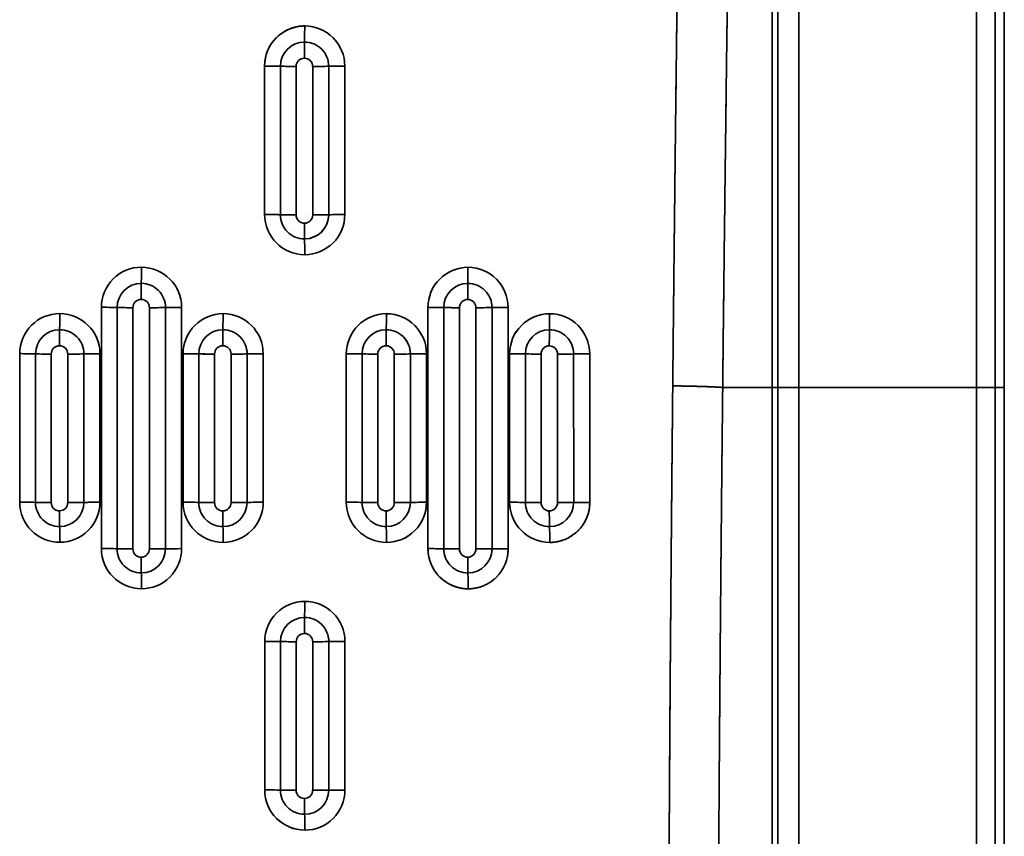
# Model space of a CAD drawing. Extents: x 261 to 1910, y 448 to 1974.
# Tile 17 of 21: x 901 to 1166, y 820 to 1040. Entities that reach past the tile are written whole.
import ezdxf

# ---------------------------------------------------------------- set-up
doc = ezdxf.new("R2010")
doc.units = 0
doc.layers.get('0').update_dxf_attribs({"lineweight": 13})

# ---------------------------------------------------------------- blocks, each defined once
blk = doc.blocks.new('BLOCK17')
at = {"color": 7, "lineweight": 35}
for p, q in [((445.13, 399.94), (445.13, 695)), ((445.13, 695), (445.13, 399.94)), ((450.13, 399.94), (450.13, 695)), ((450.13, 399.94), (450.13, 695)), ((452.62, 399.94), (452.62, 695.02)), ((391.56, 627.47), (391.56, 399.94)), ((391.56, 627.47), (391.56, 399.94)), ((397.2, 627.47), (397.2, 399.94)), ((397.2, 399.94), (397.2, 627.47)), ((390.09, 540.09), (390.09, 399.94)), ((390.09, 399.94), (390.09, 540.09)), ((253.28, 446.54), (253.27, 486.54)), ((253.27, 486.54), (253.28, 446.54)), ((257.53, 446.48), (257.52, 486.49)), ((257.53, 446.48), (257.52, 486.49)), ((261.77, 446.43), (261.77, 486.43)), ((261.77, 486.43), (261.77, 446.43)), ((266.23, 486.43), (266.23, 446.43)), ((266.23, 446.43), (266.23, 486.43)), ((270.55, 486.48), (270.56, 446.48)), ((270.55, 486.48), (270.56, 446.48)), ((274.89, 486.52), (274.89, 446.52)), ((274.89, 446.52), (274.89, 486.52)), ((209.28, 356.53), (209.27, 421.54)), ((209.27, 421.54), (209.28, 356.53)), ((213.53, 356.48), (213.53, 421.49)), ((213.53, 356.48), (213.53, 421.49)), ((217.77, 356.43), (217.77, 421.43)), ((217.77, 421.43), (217.77, 356.43)), ((222.23, 421.43), (222.23, 356.43)), ((222.23, 356.43), (222.23, 421.43)), ((226.56, 421.48), (226.56, 356.47)), ((226.56, 421.48), (226.56, 356.47)), ((230.89, 421.52), (230.9, 356.51)), ((230.9, 356.51), (230.89, 421.52)), ((297.3, 356.51), (297.29, 421.53)), ((297.29, 421.53), (297.3, 356.51)), ((301.54, 356.47), (301.53, 421.48)), ((301.54, 356.47), (301.53, 421.48)), ((305.77, 356.43), (305.77, 421.43)), ((305.77, 421.43), (305.77, 356.43)), ((310.23, 421.43), (310.23, 356.43)), ((310.23, 356.43), (310.23, 421.43)), ((314.56, 421.47), (314.57, 356.47)), ((314.56, 421.47), (314.57, 356.47)), ((318.9, 421.51), (318.91, 356.49)), ((318.91, 356.49), (318.9, 421.51)), ((187.28, 369.04), (187.27, 409.05)), ((187.27, 409.05), (187.28, 369.04)), ((191.53, 368.98), (191.52, 408.99)), ((191.53, 368.98), (191.52, 408.99)), ((195.77, 368.93), (195.77, 408.93)), ((195.77, 408.93), (195.77, 368.93)), ((200.23, 408.93), (200.23, 368.93)), ((200.23, 368.93), (200.23, 408.93)), ((204.55, 408.98), (204.56, 368.98)), ((204.55, 408.98), (204.56, 368.98)), ((208.89, 409.02), (208.9, 369.02)), ((208.9, 369.02), (208.89, 409.02)), ((231.29, 369.03), (231.28, 409.04)), ((231.28, 409.04), (231.29, 369.03)), ((235.53, 368.98), (235.53, 408.98)), ((235.53, 368.98), (235.53, 408.98)), ((239.77, 368.93), (239.77, 408.93)), ((239.77, 408.93), (239.77, 368.93)), ((244.23, 408.93), (244.23, 368.93)), ((244.23, 368.93), (244.23, 408.93)), ((248.56, 408.98), (248.56, 368.97)), ((248.56, 408.98), (248.56, 368.97)), ((252.9, 409.01), (252.9, 369.01)), ((252.9, 369.01), (252.9, 409.01)), ((275.29, 369.02), (275.29, 409.03)), ((275.29, 409.03), (275.29, 369.02)), ((279.54, 368.98), (279.53, 408.98)), ((279.54, 368.98), (279.53, 408.98)), ((283.77, 368.93), (283.77, 408.93)), ((283.77, 408.93), (283.77, 368.93)), ((288.23, 408.93), (288.23, 368.93)), ((288.23, 368.93), (288.23, 408.93)), ((292.56, 408.97), (292.57, 368.97)), ((292.56, 408.97), (292.57, 368.97)), ((296.9, 409.01), (296.91, 369)), ((296.91, 369), (296.9, 409.01)), ((319.3, 369.01), (319.29, 409.02)), ((319.29, 409.02), (319.3, 369.01)), ((323.54, 368.97), (323.54, 408.98)), ((323.54, 368.97), (323.54, 408.98)), ((327.77, 368.93), (327.77, 408.93)), ((327.77, 408.93), (327.77, 368.93)), ((332.23, 408.93), (332.23, 368.93)), ((332.23, 368.93), (332.23, 408.93)), ((336.56, 408.97), (336.57, 368.97)), ((336.56, 408.97), (336.57, 368.97)), ((340.91, 409), (340.91, 368.99)), ((340.91, 368.99), (340.91, 409)), ((390.09, 159.91), (390.09, 399.94)), ((390.09, 159.91), (390.09, 399.94)), ((391.56, 399.94), (391.56, 72.53)), ((391.56, 399.94), (391.56, 72.53)), ((397.2, 399.94), (445.13, 399.94)), ((397.2, 399.94), (397.2, 72.53)), ((445.13, 399.94), (397.2, 399.94)), ((397.2, 72.53), (397.2, 399.94)), ((445.13, 4.87), (445.13, 399.94)), ((445.13, 399.94), (445.13, 4.87)), ((450.13, 4.87), (450.13, 399.94)), ((450.13, 4.87), (450.13, 399.94)), ((452.62, 2.41), (452.62, 399.94)), ((253.31, 291.5), (253.3, 331.52)), ((253.3, 331.52), (253.31, 291.5)), ((257.54, 291.47), (257.54, 331.47)), ((257.54, 291.47), (257.54, 331.47)), ((261.77, 291.43), (261.77, 331.43)), ((261.77, 331.43), (261.77, 291.43)), ((266.23, 331.43), (266.23, 291.43)), ((266.23, 291.43), (266.23, 331.43)), ((270.57, 331.47), (270.57, 291.46)), ((270.57, 331.47), (270.57, 291.46)), ((274.91, 331.49), (274.92, 291.48)), ((274.92, 291.48), (274.91, 331.49))]:
    blk.add_line(p, q, dxfattribs=at)
at = {"color": 7, "lineweight": 35, "ltscale": 0.33399}
for p, q in [((376.73, 399.94), (390.09, 399.94)), ((390.09, 399.94), (376.73, 399.94))]:
    blk.add_line(p, q, dxfattribs=at)
at = {"color": 7, "lineweight": 35, "ltscale": 0.036871}
blk.add_line((390.09, 399.94), (391.56, 399.94), dxfattribs=at)
blk.add_line((390.09, 399.94), (391.56, 399.94), dxfattribs=at)
at = {"color": 7, "lineweight": 35, "ltscale": 0.140954}
for p, q in [((391.56, 399.94), (397.2, 399.94)), ((397.2, 399.94), (391.56, 399.94))]:
    blk.add_line(p, q, dxfattribs=at)
at = {"color": 7, "lineweight": 35, "ltscale": 0.124957}
for p, q in [((450.13, 399.94), (445.13, 399.94)), ((445.13, 399.94), (450.13, 399.94))]:
    blk.add_line(p, q, dxfattribs=at)
at = {"color": 7, "lineweight": 35, "ltscale": 0.062277}
blk.add_line((452.62, 399.94), (450.13, 399.94), dxfattribs=at)
blk.add_line((452.62, 399.94), (450.13, 399.94), dxfattribs=at)
at = {"color": 7, "lineweight": 35}
for centre, radius, start, end in [((264.06, 486.55), 10.79, 89.9695, 180.011), ((32.73, 496.85), 231.34, 359.047, 0.1225), ((32.73, 496.85), 231.34, 359.0468, 0.1224), ((264.07, 486.52), 10.82, 0.0288, 89.9884), ((264.07, 486.52), 10.82, 0.0289, 89.9884), ((264.04, 486.49), 6.51, 90.0066, 179.9892), ((264.04, 486.49), 6.51, 90.0033, 179.9904), ((491.94, 488.97), 227.94, 178.9873, 180.0781), ((491.94, 488.97), 227.94, 178.9871, 180.0779), ((264.04, 486.48), 6.52, 359.9946, 90.01), ((264.04, 486.48), 6.52, 359.9945, 90.0093), ((264, 486.43), 2.23, 90.0027, 179.9972), ((264, 486.43), 2.23, 90.0047, 179.9964), ((264, 486.43), 2.22, 359.9955, 90.0001), ((264, 486.43), 2.22, 359.9963, 89.9997), ((253.18, 321.1), 165.45, 88.4968, 89.9707), ((253.18, 321.1), 165.45, 88.4968, 89.9707), ((261.74, 653.99), 167.55, 268.5598, 270.0134), ((261.74, 653.99), 167.55, 268.5599, 270.0135), ((266.5, 664.67), 178.24, 269.9114, 271.3032), ((266.5, 664.67), 178.24, 269.9115, 271.3032), ((274.47, 306.13), 180.39, 89.8657, 91.2424), ((274.47, 306.13), 180.39, 89.8657, 91.2424), ((264.1, 446.55), 10.83, 180.0315, 269.978), ((253.17, 273.06), 173.48, 88.56, 89.9646), ((264.1, 446.55), 10.83, 180.0318, 269.9777), ((253.17, 273.06), 173.47, 88.56, 89.9646), ((264.04, 446.48), 6.52, 179.9943, 270.0082), ((261.74, 622.5), 176.07, 268.63, 270.0122), ((264.04, 446.48), 6.52, 179.9942, 270.0082), ((261.74, 622.5), 176.07, 268.63, 270.0122), ((264, 446.43), 2.23, 179.9995, 269.9998), ((264, 446.43), 2.23, 179.999, 270.0003), ((264, 446.43), 2.23, 270.0022, 359.999), ((264, 446.43), 2.23, 270.0086, 359.9952), ((264.04, 446.48), 6.51, 270.0098, 359.99), ((264.05, 446.48), 6.51, 270.0066, 359.9895), ((264.1, 446.51), 10.79, 269.9723, 0.0218), ((264.1, 446.51), 10.79, 269.9748, 0.0207), ((266.5, 634.73), 188.3, 269.9152, 271.2334), ((266.5, 634.73), 188.3, 269.9152, 271.2335), ((274.45, 255.6), 190.92, 89.8654, 91.167), ((274.45, 255.6), 190.92, 89.8654, 91.167), ((459.99, 444.18), 195.99, 179.9932, 181.2334), ((459.99, 444.18), 195.99, 179.9929, 181.233), ((71.38, 435.58), 192.71, 0.0412, 1.3036), ((71.38, 435.58), 192.71, 0.0412, 1.3036), ((220.06, 421.55), 10.79, 89.9642, 180.015), ((220.06, 421.55), 10.79, 89.9629, 180.0151), ((-7.49, 431.83), 227.56, 359.0343, 0.1277), ((-7.49, 431.83), 227.56, 359.0343, 0.1277), ((220.07, 421.51), 10.82, 0.0308, 89.9851), ((220.07, 421.51), 10.82, 0.0309, 89.9849), ((308.08, 421.53), 10.79, 89.9792, 180.0283), ((308.08, 421.53), 10.79, 89.9774, 180.0299), ((118.95, 431.88), 189.13, 358.8205, 0.1342), ((118.95, 431.88), 189.13, 358.8205, 0.1342), ((308.08, 421.5), 10.82, 0.0167, 89.9738), ((308.08, 421.5), 10.82, 0.0144, 89.9757), ((220.04, 421.48), 6.51, 90.0059, 179.988), ((220.04, 421.48), 6.51, 90.0062, 179.9883), ((443.52, 423.94), 223.52, 178.9608, 180.073), ((443.52, 423.94), 223.52, 178.9608, 180.073), ((220.04, 421.48), 6.52, 359.9917, 90.012), ((220.04, 421.48), 6.52, 359.9918, 90.011), ((308.05, 421.48), 6.51, 90.0066, 179.9952), ((308.05, 421.48), 6.51, 90.0064, 179.9952), ((494.65, 423.94), 186.65, 178.756, 180.0858), ((494.65, 423.94), 186.65, 178.7563, 180.0861), ((308.05, 421.47), 6.52, 359.9886, 90.0088), ((308.05, 421.47), 6.52, 359.988, 90.0089), ((220, 421.43), 2.23, 89.9956, 179.9983), ((220, 421.43), 2.23, 90.0019, 179.9929), ((220, 421.43), 2.23, 0.0013, 89.9988), ((220, 421.43), 2.23, 0.0017, 89.9992), ((308, 421.43), 2.23, 89.9971, 179.9987), ((308, 421.43), 2.23, 89.9997, 179.9959), ((308, 421.43), 2.22, 359.9961, 90.0045), ((308, 421.43), 2.22, 359.9988, 90.0021), ((198.06, 409.05), 10.79, 89.9604, 180.0131), ((198.06, 409.05), 10.79, 89.9623, 180.0122), ((-38.43, 419.32), 236.49, 359.0742, 0.1265), ((-38.43, 419.32), 236.49, 359.0742, 0.1265), ((198.06, 409.02), 10.83, 0.034, 89.9867), ((198.06, 409.02), 10.82, 0.0326, 89.9886), ((209.17, 254.68), 166.86, 88.5043, 89.9656), ((209.17, 254.68), 166.86, 88.5043, 89.9657), ((217.72, 590.95), 169.52, 268.5822, 270.0185), ((217.72, 590.95), 169.52, 268.5825, 270.0188), ((222.48, 602.26), 180.83, 269.9178, 271.2898), ((222.48, 602.26), 180.83, 269.9178, 271.2898), ((230.45, 237.96), 183.56, 89.8617, 91.2151), ((230.45, 237.96), 183.56, 89.8617, 91.2151), ((242.07, 409.04), 10.79, 89.9694, 180.0217), ((242.07, 409.04), 10.79, 89.9691, 180.0208), ((32.87, 419.35), 209.2, 358.9442, 0.1329), ((32.87, 419.35), 209.2, 358.9442, 0.1329), ((242.07, 409.01), 10.82, 0.0259, 89.979), ((242.07, 409.01), 10.82, 0.0258, 89.9791), ((286.08, 409.04), 10.79, 89.9771, 180.0282), ((286.08, 409.04), 10.79, 89.9754, 180.0296), ((94.37, 419.38), 191.72, 358.8388, 0.1351), ((94.37, 419.38), 191.72, 358.8388, 0.1351), ((286.08, 409), 10.82, 0.0182, 89.974), ((286.08, 409), 10.82, 0.0182, 89.974), ((297.15, 226.72), 194.81, 88.7104, 89.9591), ((297.15, 226.72), 194.81, 88.7104, 89.9591), ((305.76, 619.47), 198.04, 268.7785, 270.0057), ((305.75, 619.47), 198.04, 268.7786, 270.0058), ((310.52, 635), 213.57, 269.9198, 271.0835), ((310.52, 635), 213.57, 269.9198, 271.0835), ((318.42, 204.75), 216.76, 89.8724, 91.0199), ((318.42, 204.75), 216.76, 89.8724, 91.0199), ((330.09, 409.03), 10.79, 89.9844, 180.0321), ((330.09, 409.03), 10.79, 89.9824, 180.0365), ((150.24, 419.4), 179.85, 358.7538, 0.1347), ((150.24, 419.4), 179.85, 358.7538, 0.1347), ((330.08, 409), 10.82, 0.0116, 89.9707), ((330.08, 409), 10.82, 0.0121, 89.9701), ((198.04, 408.99), 6.51, 90.009, 179.9859), ((198.04, 408.99), 6.51, 90.0063, 179.9866), ((429.91, 411.44), 231.91, 178.9967, 180.0688), ((429.91, 411.44), 231.91, 178.9967, 180.0688), ((198.04, 408.98), 6.52, 359.99, 90.0151), ((198.04, 408.98), 6.52, 359.991, 90.0131), ((242.04, 408.98), 6.51, 90.0083, 179.9885), ((242.04, 408.98), 6.51, 90.0079, 179.9897), ((447.73, 411.44), 205.73, 178.8698, 180.0774), ((447.73, 411.44), 205.73, 178.8699, 180.0775), ((242.04, 408.98), 6.52, 359.9904, 90.0107), ((242.04, 408.98), 6.52, 359.9889, 90.012), ((286.04, 408.98), 6.51, 90.0071, 179.9941), ((286.04, 408.98), 6.51, 90.0068, 179.9942), ((475, 411.43), 189, 178.7702, 180.0836), ((475, 411.44), 189, 178.7704, 180.0838), ((286.04, 408.97), 6.52, 359.9901, 90.0081), ((286.05, 408.97), 6.52, 359.9883, 90.0098), ((330.05, 408.98), 6.51, 90.0074, 179.9994), ((330.05, 408.98), 6.51, 90.0099, 179.9934), ((507.66, 411.43), 177.66, 178.6921, 180.0883), ((507.66, 411.43), 177.66, 178.692, 180.0882), ((330.05, 408.97), 6.52, 359.9904, 90.005), ((330.05, 408.97), 6.52, 359.9931, 90.0018), ((187.17, 245.77), 163.28, 88.4726, 89.9667), ((187.17, 245.77), 163.28, 88.4726, 89.9667), ((195.71, 574.89), 165.96, 268.5547, 270.0223), ((195.71, 574.89), 165.96, 268.5548, 270.0224), ((198, 408.93), 2.22, 89.9927, 179.9969), ((198, 408.93), 2.23, 89.9988, 179.992), ((198, 408.93), 2.23, 0.0031, 89.9993), ((198, 408.93), 2.23, 0.0032, 89.9998), ((200.47, 585.65), 176.72, 269.9195, 271.3228), ((200.47, 585.65), 176.72, 269.9195, 271.3229), ((208.45, 229.52), 179.5, 89.8599, 91.2436), ((208.45, 229.52), 179.5, 89.8599, 91.2436), ((231.16, 232.31), 176.73, 88.5824, 89.9607), ((231.16, 232.31), 176.73, 88.5824, 89.9607), ((239.73, 588.72), 179.78, 268.6613, 270.0145), ((239.73, 588.71), 179.78, 268.6613, 270.0145), ((242, 408.93), 2.23, 89.9967, 179.9986), ((242, 408.93), 2.23, 90.0025, 179.9932), ((242, 408.93), 2.23, 359.9991, 90.0009), ((242, 408.93), 2.23, 359.9996, 90.0003), ((244.5, 601.73), 192.8, 269.9197, 271.2074), ((244.5, 601.73), 192.8, 269.9197, 271.2074), ((252.43, 213.14), 195.88, 89.8639, 91.1328), ((252.43, 213.14), 195.88, 89.8639, 91.1328), ((275.15, 217.21), 191.82, 88.69, 89.9584), ((275.15, 217.21), 191.82, 88.69, 89.9584), ((283.75, 604.1), 195.16, 268.7626, 270.0081), ((283.75, 604.1), 195.16, 268.7627, 270.0081), ((286, 408.93), 2.23, 89.996, 180.0002), ((286, 408.93), 2.23, 90.0038, 179.9925), ((286, 408.93), 2.23, 359.9978, 90.0029), ((286, 408.93), 2.23, 0.0001, 90.0005), ((288.52, 619.32), 210.39, 269.9209, 271.102), ((288.51, 619.32), 210.39, 269.9212, 271.1023), ((296.42, 195.35), 213.65, 89.8703, 91.0344), ((296.42, 195.31), 213.7, 89.8703, 91.0341), ((319.14, 200.84), 208.18, 88.7906, 89.9582), ((319.14, 200.84), 208.18, 88.7906, 89.9582), ((327.76, 620.69), 211.75, 268.8561, 270.0031), ((327.76, 620.69), 211.75, 268.8561, 270.0031), ((330, 408.93), 2.23, 90.0004, 179.9934), ((330, 408.93), 2.23, 90, 179.9945), ((330, 408.93), 2.22, 0.0024, 90.0001), ((330, 408.93), 2.22, 359.9991, 90.0037), ((332.53, 638.09), 229.16, 269.9229, 271.0079), ((332.53, 638.09), 229.16, 269.9229, 271.0079), ((340.41, 176.4), 232.6, 89.8778, 90.9475), ((340.41, 176.35), 232.65, 89.8777, 90.9472), ((198.1, 369.05), 10.83, 180.0386, 269.9708), ((198.1, 369.05), 10.83, 180.0386, 269.9707), ((187.15, 195.42), 173.62, 88.5538, 89.9574), ((187.15, 195.42), 173.62, 88.554, 89.9576), ((198.05, 368.98), 6.52, 179.9902, 270.012), ((195.71, 546.09), 177.15, 268.6483, 270.0217), ((198.05, 368.98), 6.52, 179.9868, 270.0151), ((195.71, 546.09), 177.15, 268.6486, 270.022), ((198, 368.93), 2.23, 180.0059, 269.998), ((198, 368.93), 2.23, 180.0085, 269.9955), ((198, 368.93), 2.22, 269.9976, 0.0059), ((198, 368.93), 2.22, 270.0005, 0.003), ((198.05, 368.98), 6.51, 270.0117, 359.9866), ((198.05, 368.98), 6.51, 270.0132, 359.9858), ((198.1, 369.01), 10.79, 269.9677, 0.0285), ((198.1, 369.01), 10.79, 269.9678, 0.0276), ((200.47, 559), 190.07, 269.9257, 271.2316), ((200.47, 559), 190.07, 269.9257, 271.2316), ((208.42, 175.34), 193.67, 89.8588, 91.1423), ((208.42, 175.35), 193.67, 89.8588, 91.1423), ((242.11, 369.04), 10.83, 180.0261, 269.9639), ((231.14, 177.78), 191.25, 88.6824, 89.9547), ((242.11, 369.04), 10.83, 180.0264, 269.9636), ((231.14, 177.78), 191.25, 88.6824, 89.9547), ((242.05, 368.98), 6.52, 179.9895, 270.008), ((239.73, 564.14), 195.21, 268.7686, 270.0137), ((242.05, 368.98), 6.52, 179.9884, 270.0086), ((239.73, 564.14), 195.21, 268.7687, 270.0137), ((242, 368.93), 2.23, 180.0024, 269.995), ((242, 368.93), 2.23, 180.0043, 269.9936), ((242, 368.93), 2.23, 270.003, 0.0054), ((242, 368.93), 2.23, 270.0054, 0.0007), ((242.05, 368.97), 6.51, 270.0138, 359.9911), ((242.05, 368.97), 6.51, 270.0151, 359.99), ((242.11, 369), 10.79, 269.9793, 0.034), ((242.11, 369), 10.79, 269.981, 0.0342), ((244.5, 579.71), 210.78, 269.9263, 271.1052), ((244.5, 579.71), 210.78, 269.9264, 271.1053), ((252.4, 154.3), 214.71, 89.8667, 91.0252), ((252.4, 154.3), 214.71, 89.8667, 91.0252), ((286.12, 369.03), 10.83, 180.0156, 269.9605), ((275.13, 158.33), 210.69, 88.8014, 89.9551), ((286.12, 369.03), 10.83, 180.0159, 269.9603), ((275.13, 158.33), 210.69, 88.8014, 89.9551), ((286.05, 368.97), 6.52, 179.989, 270.0047), ((283.75, 583.89), 214.96, 268.8775, 270.0073), ((286.05, 368.97), 6.52, 179.986, 270.0069), ((283.75, 583.89), 214.96, 268.8775, 270.0073), ((286, 368.93), 2.23, 179.9977, 269.9985), ((286, 368.93), 2.23, 180.0011, 269.9951), ((286, 368.93), 2.23, 270.0008, 0.0034), ((286, 368.93), 2.23, 270.003, 0.0018), ((286.05, 368.97), 6.51, 270.0099, 359.9986), ((286.05, 368.97), 6.51, 270.0102, 359.9954), ((286.11, 368.99), 10.79, 269.9884, 0.0371), ((286.12, 368.99), 10.79, 269.9862, 0.0417), ((288.52, 602.06), 233.13, 269.9282, 270.9948), ((288.52, 602.06), 233.13, 269.9282, 270.9948), ((296.39, 131.7), 237.3, 89.8761, 90.9248), ((296.39, 131.7), 237.3, 89.8761, 90.9248), ((330.12, 369.02), 10.82, 180.0075, 269.959), ((319.13, 137.55), 231.46, 88.9077, 89.957), ((330.12, 369.02), 10.82, 180.0086, 269.9579), ((319.13, 137.55), 231.46, 88.9077, 89.957), ((330.06, 368.97), 6.52, 179.9901, 270.0008), ((327.76, 604.9), 235.96, 268.9739, 270.0024), ((330.06, 368.97), 6.52, 179.9889, 270.0026), ((327.76, 604.9), 235.96, 268.9739, 270.0024), ((330, 368.93), 2.23, 180, 270.0015), ((330, 368.93), 2.23, 180.0009, 270.0002), ((330, 368.93), 2.23, 270.0018, 359.9978), ((330, 368.93), 2.23, 270.0026, 359.997), ((330.05, 368.97), 6.51, 270.0115, 359.9971), ((330.05, 368.97), 6.51, 270.0116, 359.9963), ((330.12, 368.99), 10.79, 269.9949, 0.0392), ((332.54, 625.63), 256.7, 269.9306, 270.8998), ((332.54, 625.63), 256.7, 269.9305, 270.8997), ((340.39, 107.94), 261.05, 89.8855, 90.8391), ((340.39, 107.94), 261.05, 89.8855, 90.8391), ((392.02, 366.65), 194.02, 179.9826, 181.2352), ((392.02, 366.65), 194.02, 179.9822, 181.2349), ((418.41, 366.65), 176.41, 179.9815, 181.3608), ((418.41, 366.65), 176.41, 179.9816, 181.3609), ((451.49, 366.65), 165.49, 179.9804, 181.4523), ((451.49, 366.65), 165.49, 179.9807, 181.4526), ((488.29, 366.65), 158.29, 179.9795, 181.5198), ((488.29, 366.65), 158.29, 179.9794, 181.5197), ((8.39, 358.06), 189.7, 0.0476, 1.3305), ((8.39, 358.06), 189.71, 0.0476, 1.3305), ((68.86, 358.09), 173.25, 0.0396, 1.4462), ((68.86, 358.09), 173.25, 0.0396, 1.4462), ((123.03, 358.11), 163.08, 0.0308, 1.5267), ((123.03, 358.11), 163.08, 0.0308, 1.5267), ((173.71, 358.13), 156.41, 0.0223, 1.5835), ((173.71, 358.13), 156.41, 0.0223, 1.5835), ((220.11, 356.54), 10.83, 180.0301, 269.963), ((209.13, 169.17), 187.37, 88.6544, 89.9535), ((220.11, 356.54), 10.83, 180.0302, 269.963), ((209.13, 169.17), 187.37, 88.6544, 89.9535), ((220.05, 356.48), 6.52, 179.9887, 270.0096), ((217.72, 547.91), 191.48, 268.7476, 270.0171), ((220.05, 356.48), 6.52, 179.9868, 270.0122), ((217.72, 547.91), 191.48, 268.748, 270.0174), ((220, 356.43), 2.23, 180.0039, 269.9951), ((220, 356.43), 2.23, 180.0055, 269.9926), ((220, 356.43), 2.22, 270.0056, 0.004), ((220, 356.43), 2.22, 270.0038, 0.0037), ((220.05, 356.47), 6.51, 270.0143, 359.9893), ((220.05, 356.47), 6.51, 270.0194, 359.9848), ((220.11, 356.5), 10.79, 269.9764, 0.0346), ((220.11, 356.5), 10.79, 269.9777, 0.0346), ((222.48, 563.09), 206.66, 269.9284, 271.1305), ((222.48, 563.09), 206.66, 269.9284, 271.1305), ((230.4, 145.74), 210.77, 89.8636, 91.0436), ((230.4, 145.74), 210.77, 89.8636, 91.0436), ((297.12, 126.95), 229.57, 88.8976, 89.9556), ((308.12, 356.52), 10.82, 180.0097, 269.9572), ((297.12, 126.95), 229.57, 88.8976, 89.9556), ((308.06, 356.47), 6.52, 179.9893, 270.0024), ((305.76, 590.76), 234.33, 268.9687, 270.0045), ((308.06, 356.47), 6.52, 179.991, 270.0013), ((305.76, 590.76), 234.33, 268.9687, 270.0045), ((308, 356.43), 2.23, 180.0026, 269.9968), ((308, 356.43), 2.23, 179.9993, 269.9987), ((308, 356.43), 2.23, 270.0007, 0.0026), ((308, 356.43), 2.23, 270.0029, 0.0005), ((308.05, 356.47), 6.51, 270.0122, 359.9963), ((308.06, 356.47), 6.51, 270.0102, 359.998), ((308.12, 356.49), 10.79, 269.9942, 0.0404), ((310.53, 611.45), 255.01, 269.932, 270.9076), ((310.53, 611.45), 255.01, 269.932, 270.9076), ((318.39, 96.87), 259.62, 89.8838, 90.8427), ((318.39, 96.87), 259.62, 89.8838, 90.8427), ((399.15, 354.15), 179.15, 179.98, 181.3379), ((399.16, 354.14), 179.15, 179.9795, 181.3373), ((466.7, 354.15), 158.7, 179.9787, 181.5148), ((466.7, 354.15), 158.7, 179.9778, 181.5139), ((44.5, 345.58), 175.6, 0.0427, 1.4302), ((44.5, 345.58), 175.6, 0.0427, 1.4302), ((151.44, 345.63), 156.68, 0.0239, 1.5823), ((151.44, 345.63), 156.68, 0.0239, 1.5823), ((264.09, 331.52), 10.79, 89.9856, 180.043), ((264.09, 331.53), 10.79, 89.9841, 180.0445), ((92.21, 341.9), 171.88, 358.6956, 0.14), ((92.21, 341.9), 171.88, 358.6956, 0.14), ((264.09, 331.49), 10.82, 0.0082, 89.9624), ((264.09, 331.49), 10.82, 0.0082, 89.9625), ((264.05, 331.47), 6.51, 90.0116, 179.9953), ((264.05, 331.47), 6.51, 90.0131, 179.9934), ((433.35, 333.9), 169.35, 178.6176, 180.0811), ((433.35, 333.9), 169.35, 178.6175, 180.081), ((264.05, 331.47), 6.52, 359.986, 90.0077), ((264.05, 331.47), 6.52, 359.9842, 90.0096), ((264, 331.43), 2.22, 89.9966, 180.0051), ((264, 331.43), 2.22, 89.9973, 180.0046), ((264, 331.43), 2.23, 359.9984, 89.9967), ((264, 331.43), 2.23, 359.9995, 89.9949), ((253.11, 106.49), 225.02, 88.8728, 89.9524), ((253.11, 106.49), 225.02, 88.8728, 89.9524), ((261.74, 561.83), 230.39, 268.956, 270.0095), ((261.74, 561.83), 230.39, 268.956, 270.0095), ((266.51, 582.4), 250.96, 269.9357, 270.9269), ((266.51, 582.4), 250.96, 269.9357, 270.9269), ((274.37, 75.37), 256.12, 89.8796, 90.8515), ((274.37, 75.31), 256.18, 89.8795, 90.8513), ((264.13, 291.5), 10.83, 179.9981, 269.9466), ((253.09, 23.09), 268.42, 89.0495, 89.9535), ((264.13, 291.5), 10.82, 179.998, 269.947), ((253.09, 23.09), 268.42, 89.0495, 89.9535), ((264.06, 291.46), 6.52, 179.9839, 270.0026), ((261.73, 567.28), 275.85, 269.1295, 270.0086), ((264.06, 291.46), 6.52, 179.9863, 270.0014), ((261.73, 567.28), 275.85, 269.1295, 270.0086), ((264, 291.43), 2.23, 179.9974, 269.9848), ((264, 291.43), 2.23, 179.994, 269.9867), ((264, 291.43), 2.22, 270.0068, 0.0131), ((264, 291.43), 2.22, 270.0079, 0.0117), ((264.06, 291.46), 6.51, 270.0161, 359.9963), ((264.06, 291.46), 6.51, 270.0162, 359.9966), ((264.12, 291.47), 10.79, 270.0041, 0.0499), ((264.12, 291.47), 10.79, 270.0045, 0.05), ((266.51, 593.96), 302.53, 269.9469, 270.7698), ((266.51, 593.96), 302.53, 269.9469, 270.7698), ((274.34, -18.17), 309.65, 89.894, 90.6984), ((274.34, -18.17), 309.65, 89.894, 90.6984), ((414.19, 289.12), 150.19, 179.9652, 181.5903), ((414.19, 289.12), 150.19, 179.9666, 181.5916), ((115.87, 280.64), 148.25, 0.015, 1.665), ((115.87, 280.64), 148.25, 0.0155, 1.6655)]:
    blk.add_arc(centre, radius, start, end, dxfattribs=at)
for points, knots in [([(363.26, 400.37), (363.49, 423.39), (363.74, 446.22), (363.99, 468.85), (364.33, 496.79), (364.68, 524.53), (364.75, 529.91), (364.82, 535.28), (364.89, 540.65)], [0, 0, 0, 0, 0, 0, 146.250989, 146.250989, 146.250989, 181.483485, 181.483485, 181.483485, 181.483485, 181.483485, 181.483485]), ([(364.89, 540.65), (364.68, 524.31), (364.47, 507.9), (364.27, 491.36), (363.93, 463.4), (363.62, 435.14), (363.5, 423.61), (363.38, 412.02), (363.26, 400.37)], [0, 0, 0, 0, 0, 0, 117.784739, 117.784739, 117.784739, 198.372903, 198.372903, 198.372903, 198.372903, 198.372903, 198.372903]), ([(378.46, 540.09), (378.24, 523.76), (378.02, 507.36), (377.8, 490.83), (377.45, 462.9), (377.11, 434.67), (376.98, 423.15), (376.85, 411.57), (376.73, 399.94)], [0, 0, 0, 0, 0, 0, 117.740795, 117.740795, 117.740795, 198.284582, 198.284582, 198.284582, 198.284582, 198.284582, 198.284582]), ([(253.27, 486.54), (253.27, 487.51), (253.38, 488.46), (253.58, 489.36), (254.18, 491.13), (255.12, 492.7), (255.69, 493.45), (256.97, 494.82), (258.55, 495.9), (259.41, 496.36), (260.82, 496.92), (262.37, 497.23), (262.92, 497.3), (263.49, 497.34), (264.07, 497.34)], [0, 0, 0, 0, 0, 0, 6.435391, 6.435391, 6.435391, 13.211081, 13.211081, 13.211081, 19.927701, 19.927701, 19.927701, 23.48707, 23.48707, 23.48707, 23.48707, 23.48707, 23.48707]), ([(361.94, 159.93), (361.95, 175.26), (361.96, 190.58), (362, 205.95), (362.09, 236.89), (362.24, 267.55), (362.32, 283.03), (362.49, 309.94), (362.69, 336.55), (362.79, 347.89), (362.93, 365.23), (363.09, 382.45), (363.15, 388.44), (363.21, 394.41), (363.26, 400.37)], [0, 0, 0, 0, 0, 0, 96.653062, 96.653062, 96.653062, 196.299367, 196.299367, 196.299367, 271.019656, 271.019656, 271.019656, 311.027291, 311.027291, 311.027291, 311.027291, 311.027291, 311.027291]), ([(363.26, 400.37), (363.13, 386.71), (363, 372.95), (362.88, 359.1), (362.65, 331.74), (362.46, 303.98), (362.37, 290.28), (362.17, 256.39), (362.04, 221.98), (361.98, 201.26), (361.95, 180.6), (361.94, 159.93)], [0, 0, 0, 0, 0, 0, 101.111429, 101.111429, 101.111429, 198.232541, 198.232541, 198.232541, 339.815614, 339.815614, 339.815614, 339.815614, 339.815614, 339.815614]), ([(376.73, 399.94), (376.08, 400), (375.16, 400.05), (374.07, 400.1), (371.44, 400.21), (368.43, 400.28), (366.73, 400.32), (365, 400.35), (363.26, 400.37)], [0, 0, 0, 0, 0, 0, 10.206505, 10.206505, 10.206505, 22.566774, 22.566774, 22.566774, 22.566774, 22.566774, 22.566774]), ([(376.73, 399.94), (376.07, 400), (375.16, 400.05), (374.07, 400.1), (371.44, 400.21), (368.43, 400.28), (366.73, 400.32), (365, 400.35), (363.26, 400.37)], [0, 0, 0, 0, 0, 0, 10.141764, 10.141764, 10.141764, 22.44999, 22.44999, 22.44999, 22.44999, 22.44999, 22.44999]), ([(376.73, 399.94), (376.58, 386.24), (376.44, 372.46), (376.31, 358.57), (376.06, 331.16), (375.84, 303.35), (375.75, 289.62), (375.53, 255.83), (375.38, 221.54), (375.32, 200.96), (375.28, 180.44), (375.27, 159.91)], [0, 0, 0, 0, 0, 0, 101.395951, 101.395951, 101.395951, 198.774338, 198.774338, 198.774338, 339.522145, 339.522145, 339.522145, 339.522145, 339.522145, 339.522145]), ([(376.73, 399.94), (376.53, 381.42), (376.34, 362.72), (376.17, 343.9), (375.81, 300.95), (375.53, 257.04), (375.41, 232.31), (375.32, 202.91), (375.28, 173.38), (375.27, 168.89), (375.27, 164.4), (375.27, 159.91)], [0, 0, 0, 0, 0, 0, 137.102256, 137.102256, 137.102256, 308.863402, 308.863402, 308.863402, 339.642242, 339.642242, 339.642242, 339.642242, 339.642242, 339.642242]), ([(340.91, 368.99), (340.91, 368.04), (340.81, 367.11), (340.61, 366.23), (340.02, 364.46), (339.12, 362.92), (338.57, 362.18), (337.18, 360.66), (335.49, 359.52), (334.47, 359.01), (332.99, 358.49), (331.41, 358.26), (330.99, 358.21), (330.55, 358.19), (330.12, 358.19)], [0, 0, 0, 0, 0, 0, 5.77989, 5.77989, 5.77989, 12.313944, 12.313944, 12.313944, 20.567885, 20.567885, 20.567885, 23.550005, 23.550005, 23.550005, 23.550005, 23.550005, 23.550005]), ([(308.12, 345.69), (307.43, 345.69), (306.72, 345.75), (306, 345.86), (304.82, 346.16), (303.62, 346.65), (303.17, 346.87), (302.39, 347.31), (301.62, 347.85), (301.29, 348.1), (300.75, 348.57), (300.23, 349.1), (300.02, 349.33), (299.47, 349.98), (298.99, 350.68), (298.7, 351.15), (298.16, 352.19), (297.78, 353.25), (297.61, 353.84), (297.42, 354.73), (297.33, 355.6), (297.31, 355.91), (297.3, 356.22), (297.3, 356.51)], [0, 0, 0, 0, 0, 0, 5.754536, 5.754536, 5.754536, 9.217175, 9.217175, 9.217175, 11.812432, 11.812432, 11.812432, 13.687208, 13.687208, 13.687208, 16.869316, 16.869316, 16.869316, 20.649238, 20.649238, 20.649238, 22.782529, 22.782529, 22.782529, 22.782529, 22.782529, 22.782529]), ([(318.91, 356.49), (318.91, 355.54), (318.81, 354.61), (318.61, 353.73), (318.02, 351.96), (317.12, 350.42), (316.57, 349.68), (315.17, 348.16), (313.48, 347.02), (312.46, 346.51), (310.98, 345.99), (309.4, 345.76), (308.98, 345.71), (308.55, 345.69), (308.12, 345.69)], [0, 0, 0, 0, 0, 0, 5.811466, 5.811466, 5.811466, 12.381178, 12.381178, 12.381178, 20.684618, 20.684618, 20.684618, 23.662785, 23.662785, 23.662785, 23.662785, 23.662785, 23.662785])]:
    blk.add_open_spline(points, degree=5, knots=knots, dxfattribs=at)
blk.add_open_spline([(378.46, 540.09), (378.08, 512.59), (377.72, 484.88), (377.37, 456.88), (377.03, 428.58), (376.73, 399.94)], degree=5, dxfattribs=at)

msp = doc.modelspace()

# ---------------------------------------------------------------- block references
at = {"lineweight": 0}
msp.add_blockref('BLOCK17', (713.3, 541.43), dxfattribs=at)

doc.saveas('drawing.dxf')
